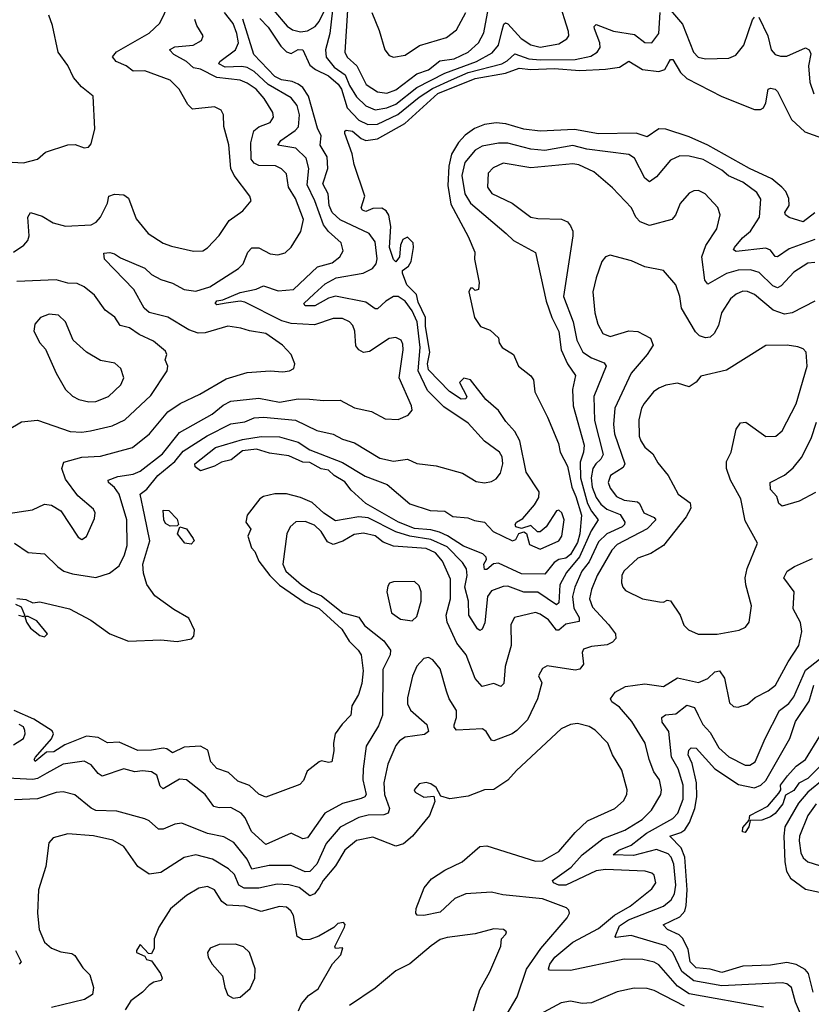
# Model space of a CAD drawing. Extents: x 1771496 to 1971148, y 471553 to 643630.
# Tile 227 of 256: x 1806728 to 1810130, y 602803 to 607034. Entities that reach past the tile are written whole.
import ezdxf

# ---------------------------------------------------------------- set-up
doc = ezdxf.new("R2010")
doc.units = 0

msp = doc.modelspace()

# ---------------------------------------------------------------- linework, layer by layer
at = {"layer": '0CON10XD'}
for points in [[(1807650, 606365), (1807635.4, 606395), (1807626.6, 606496.6), (1807605.6, 606575.6), (1807604, 606625), (1807593.3, 606645), (1807565, 606659.2), (1807470.2, 606650.2), (1807449.8, 606669.8), (1807413.1, 606735), (1807375, 606774.5), (1807265.6, 606814.4), (1807215, 606813.3), (1807185.3, 606835.3), (1807142.2, 606855), (1807126.9, 606875), (1807143.8, 606896.2), (1807285, 606976.2), (1807330.4, 607019.6), (1807390.4, 607145)], [(1807818, 607075), (1807876.7, 607006.7), (1807900.8, 606990.8), (1807935, 606982), (1807965, 606986.1), (1807997.7, 607005), (1808014.2, 607025.8), (1808053.5, 607105)], [(1808072.2, 607075), (1808061.1, 606975), (1808041.7, 606905), (1808045, 606873.5), (1808079.5, 606829.5), (1808127.3, 606797.3), (1808145, 606750.7), (1808175, 606702.6), (1808215, 606663.5), (1808255, 606646.3), (1808305, 606654.9), (1808345, 606671), (1808435, 606742.4), (1808555, 606804.4), (1808691.1, 606855), (1808758.8, 606891.2), (1808785.4, 606924.6), (1808800.8, 606989.2), (1808808.9, 607015), (1808815, 607020), (1808825, 607016), (1808883.4, 606953.4), (1808925, 606926), (1808963.9, 606916.1), (1809045, 606930.2), (1809079, 606951), (1809087.5, 606965), (1809086.7, 606983.3), (1809045.4, 607115)], [(1806695, 606421.4), (1806745, 606419.4), (1806805, 606434.4), (1806838.8, 606465), (1806935, 606495.6), (1806967, 606497), (1807005, 606483.8), (1807023.6, 606486.4), (1807035, 606500), (1807051.4, 606565), (1807044, 606705), (1806993.1, 606745), (1806958.9, 606785), (1806935, 606836.7), (1806893.3, 606895), (1806868.6, 607008.6), (1806852.9, 607052.9)], [(1806705, 604784.1), (1806765, 604743.9), (1806835, 604738.5), (1806892.5, 604682.5), (1806918.1, 604665), (1806955, 604652.8), (1807055, 604637.1), (1807114.5, 604655.5), (1807155, 604686.9), (1807178.8, 604735), (1807190.3, 604775), (1807188.2, 604885), (1807155.2, 604995), (1807135, 605023.3), (1807109.5, 605045), (1807108.6, 605055), (1807149.5, 605070.5), (1807215, 605080.7), (1807245.8, 605094.2), (1807341.4, 605168.6), (1807415, 605260.5), (1807555, 605339.3), (1807602.6, 605377.4), (1807635, 605394.8), (1807755, 605407.3), (1807845, 605390.2), (1807925.3, 605405.3), (1807973.7, 605403.7), (1808035, 605397.3), (1808105, 605398.8), (1808166.4, 605366.4), (1808239.7, 605349.7), (1808298.7, 605318.7), (1808355, 605315.7), (1808397.5, 605335), (1808413.9, 605356.1), (1808411.9, 605375), (1808358.4, 605495), (1808375.9, 605615), (1808375, 605640), (1808366.9, 605656.9), (1808345, 605668.5), (1808316.2, 605663.8), (1808231.5, 605608.5), (1808205, 605603.5), (1808184.7, 605614.7), (1808171.9, 605631.9), (1808168.2, 605695), (1808159.8, 605719.8), (1808145, 605735.6), (1808115, 605750), (1808075, 605750), (1807995, 605722.4), (1807895, 605729), (1807855, 605740.6), (1807695, 605820.4), (1807675, 605824), (1807615, 605815.5), (1807575, 605809.2), (1807568, 605815), (1807575, 605825.3), (1807600.2, 605829.8), (1807675, 605861.9), (1807744, 605876), (1807775, 605890.7), (1807838.5, 605868.5), (1807905, 605875.3), (1808007.9, 605972.1), (1808071.2, 605988.8), (1808103.1, 606015), (1808118.7, 606041.3), (1808109.5, 606075), (1808055, 606124), (1808032.9, 606152.9), (1807996, 606256), (1807963.7, 606323.7), (1807970.8, 606395), (1807958.9, 606438.9), (1807915, 606481.9), (1807837.5, 606495), (1807850.8, 606515), (1807912.2, 606557.8), (1807926.2, 606573.8), (1807930.2, 606625), (1807920.2, 606665), (1807895, 606698), (1807795.9, 606755.9), (1807735, 606810.9), (1807705, 606828), (1807682.8, 606832.8), (1807610.6, 606830.6), (1807583.8, 606845), (1807588.7, 606855), (1807655.6, 606905), (1807667.7, 606935), (1807660.9, 606975), (1807645, 607017.3), (1807608.6, 607065)], [(1807759.2, 607039.2), (1807795, 607002.5), (1807849.7, 606919.7), (1807875, 606895.3), (1807895, 606889.3), (1807925, 606905.3), (1807945, 606904.4), (1807975, 606838.8), (1807999.8, 606819.8), (1808055, 606792.7), (1808097.2, 606757.2), (1808111.3, 606735), (1808135.5, 606655.5), (1808185, 606602.7), (1808223.6, 606583.6), (1808265, 606584.9), (1808353, 606627), (1808445, 606701.4), (1808501.6, 606738.4), (1808582.9, 606775), (1808655, 606806.4), (1808799.3, 606845), (1808822.6, 606857.4), (1808855, 606886.6), (1808915.8, 606865.8), (1808965, 606861), (1809115, 606863), (1809182.1, 606877.9), (1809210, 606895), (1809222.2, 606915), (1809220.3, 606935), (1809197.5, 606995), (1809196.7, 607005), (1809205, 607013.3), (1809279.4, 606985), (1809370, 606970), (1809415, 606935.6), (1809445, 606934.5), (1809473.9, 606975), (1809480.3, 607065)], [(1808136.5, 607075), (1808125.2, 606895), (1808135, 606872.5), (1808176.8, 606835), (1808216.6, 606755), (1808265, 606724.2), (1808305, 606717.8), (1808345, 606733.2), (1808435, 606802), (1808485, 606817.9), (1808532.7, 606857.3), (1808595, 606866.1), (1808655, 606894.8), (1808698.9, 606935), (1808722.8, 606977.2), (1808742.8, 607085)], [(1808241.6, 607065), (1808272.5, 606987.5), (1808296.7, 606905), (1808315, 606879.4), (1808335, 606872.7), (1808385, 606881.2), (1808446.6, 606923.4), (1808562.4, 606957.6), (1808605, 606990), (1808645, 607064.3)], [(1809525, 607075.6), (1809576.7, 607015), (1809624.1, 606895), (1809642.9, 606872.9), (1809675, 606865.9), (1809775, 606869.2), (1809805, 606881.5), (1809840, 606925), (1809876.9, 607033.1), (1809885, 607044.2)], [(1806678.1, 604911.9), (1806782.6, 604927.4), (1806835, 604952), (1806865, 604947.5), (1806905, 604924), (1806979.7, 604809.7), (1806995, 604800), (1807015, 604813.8), (1807049.1, 604890.9), (1807052.5, 604915), (1807045, 604931.2), (1806977.7, 604987.7), (1806925, 605060), (1806908.7, 605105), (1806917.5, 605132.5), (1806995, 605153.5), (1807075, 605159.1), (1807212.9, 605195), (1807286.4, 605255), (1807365, 605349.3), (1807416.9, 605385), (1807501.4, 605425), (1807615, 605490.4), (1807705, 605518.2), (1807805, 605524.6), (1807859.1, 605520.9), (1807887.5, 605525), (1807906.2, 605535), (1807910, 605555), (1807894, 605595), (1807856.9, 605635), (1807785, 605685.5), (1807715, 605696.5), (1807678.7, 605708.7), (1807622.6, 605717.4), (1807525, 605688.4), (1807495, 605686.6), (1807455, 605700.9), (1807365, 605756.1), (1807285, 605775.3), (1807262.7, 605795), (1807218.4, 605875), (1807092.5, 606005), (1807089.3, 606030.7), (1807115, 606034.3), (1807135, 606028.1), (1807160.5, 606010.5), (1807265, 605965.9), (1807295, 605938.4), (1807335, 605918.1), (1807385, 605902.2), (1807435, 605875.3), (1807485, 605867.1), (1807545, 605886.2), (1807667.8, 605965), (1807687.7, 605985), (1807708.8, 606035), (1807725, 606053.6), (1807755, 606053.3), (1807805, 606028.5), (1807836.9, 606023.1), (1807868.5, 606031.5), (1807894.2, 606055.8), (1807936.4, 606123.6), (1807947.9, 606175), (1807913.6, 606265), (1807883.5, 606315), (1807875, 606371.4), (1807853.7, 606393.7), (1807826.5, 606406.5), (1807755, 606408.1), (1807735, 606416.9), (1807723, 606435), (1807721.7, 606505), (1807733.9, 606556.1), (1807755, 606573.4), (1807805, 606592.7), (1807819.1, 606615), (1807815.5, 606635), (1807778.8, 606695), (1807743.9, 606735), (1807705, 606761.3), (1807675, 606773.7), (1807575, 606785.9), (1807505, 606820.8), (1807475, 606826.8), (1807445, 606854.7), (1807390.9, 606885), (1807371.9, 606905), (1807395, 606917.3), (1807474, 606925), (1807508.6, 606945), (1807515.7, 606965), (1807489.1, 607009.1), (1807480.7, 607035)], [(1806715, 604547.5), (1806755, 604542.5), (1806785, 604528.8), (1806815, 604532), (1806942.4, 604502.4), (1807033.9, 604453.9), (1807115, 604395.6), (1807195, 604364.2), (1807335, 604368.6), (1807405, 604362), (1807466, 604374), (1807476.2, 604385), (1807478.6, 604411.4), (1807455, 604462.5), (1807389.8, 604499.8), (1807308.7, 604558.7), (1807275, 604607.1), (1807259.5, 604655), (1807257.1, 604695), (1807287.3, 604795), (1807264.2, 604905.8), (1807245.4, 604995), (1807274, 605016), (1807322.2, 605075), (1807394.8, 605135), (1807430.4, 605179.6), (1807533.7, 605246.3), (1807635, 605297.4), (1807695, 605306.2), (1807735, 605322.5), (1807775, 605326), (1807913.2, 605313.2), (1808005, 605268.9), (1808075, 605253.1), (1808115, 605230.8), (1808166.2, 605216.2), (1808275, 605150), (1808335, 605136.5), (1808395, 605145.4), (1808435, 605126.9), (1808517.4, 605117.4), (1808631.4, 605085), (1808689.5, 605049.5), (1808725, 605044.5), (1808755, 605049.4), (1808775, 605061.4), (1808793.9, 605086.1), (1808803.8, 605125), (1808800.7, 605155), (1808789.6, 605175), (1808725, 605223.2), (1808655, 605299.8), (1808551, 605371), (1808480.9, 605440.9), (1808440.5, 605525), (1808448.9, 605625), (1808435.3, 605735), (1808415, 605782.8), (1808385, 605824.7), (1808355, 605845.2), (1808335, 605844.1), (1808301.2, 605825), (1808265, 605792.2), (1808255, 605792.2), (1808215, 605820), (1808085, 605846.5), (1808055, 605837.7), (1807995.7, 605805), (1807955, 605804.7), (1807949.4, 605815), (1807993.8, 605856.2), (1808041.2, 605898.8), (1808087.6, 605925), (1808204.2, 605945), (1808243.9, 605965), (1808259.2, 605985), (1808263.8, 606006.2), (1808255, 606079.2), (1808230.4, 606115), (1808105, 606174.4), (1808070.7, 606205), (1808058.3, 606235), (1808053.7, 606285), (1808030.8, 606329.2), (1808052.6, 606395), (1808049.8, 606445), (1808018.6, 606495), (1808023.5, 606535), (1808008.2, 606568.2), (1807968.7, 606705), (1807945, 606742.2), (1807925, 606757), (1807898.5, 606768.5), (1807852.5, 606775), (1807825, 606789.2), (1807734.2, 606885), (1807686.4, 607036.4)], [(1809904.3, 607044.3), (1809942.9, 606965), (1809956.8, 606905), (1809974.8, 606884.8), (1809997.4, 606877.4), (1810025, 606877.6), (1810105, 606912.5), (1810121.2, 606905), (1810127.5, 606887.5), (1810117.3, 606835), (1810123.9, 606765), (1810140.9, 606715)], [(1810145, 606203.9), (1810095, 606165.4), (1810035, 606184.3), (1810018.8, 606195), (1810016.7, 606205), (1810034, 606235), (1810033.6, 606265), (1810020.5, 606295), (1810002.5, 606315), (1809959.5, 606349.5), (1809864.6, 606395), (1809685, 606494.5), (1809605, 606530.9), (1809505, 606563.7), (1809475, 606564.7), (1809425, 606530), (1809377, 606547), (1809215, 606543.2), (1809112.3, 606562.3), (1808965, 606554.7), (1808895, 606563.9), (1808817.1, 606587.1), (1808775, 606591.1), (1808725, 606584), (1808682.9, 606567.1), (1808641.6, 606538.4), (1808613.3, 606506.7), (1808584.1, 606455.9), (1808572.1, 606405), (1808567.8, 606322.2), (1808581.2, 606241.2), (1808655, 606102.5), (1808683.3, 606035), (1808682.5, 606005), (1808702.5, 605905), (1808700, 605875), (1808685, 605870), (1808675, 605880), (1808665, 605880), (1808657.5, 605865), (1808682, 605755), (1808708.8, 605715), (1808749.7, 605699.7), (1808785, 605667.5), (1808788.8, 605645), (1808801.2, 605625), (1808850, 605595), (1808871.4, 605545), (1808923.9, 605503.9), (1808936.3, 605486.3), (1808941.4, 605435), (1808995.9, 605325.9), (1809042.7, 605212.7), (1809051.1, 605175), (1809082.4, 605115), (1809100.4, 605025), (1809118.5, 604985), (1809141.6, 604905), (1809134.5, 604825), (1809125, 604787.6), (1809095, 604735.7), (1809075, 604720), (1809045, 604713.7), (1809025, 604701.8), (1808985, 604651.4), (1808885, 604652.9), (1808785, 604699.3), (1808764, 604696), (1808735, 604671.1), (1808725, 604671.5), (1808722.4, 604695), (1808733.5, 604715), (1808732.5, 604725), (1808718.5, 604738.5), (1808635, 604771.6), (1808566.5, 604816.5), (1808531.9, 604831.9), (1808495, 604841.6), (1808425, 604847.9), (1808356.2, 604875), (1808214.8, 604954.8), (1808152.2, 605012.2), (1808125, 605047.5), (1808080, 605075), (1808055, 605098.6), (1808023.8, 605103.8), (1807975, 605131.4), (1807945, 605133.3), (1807885, 605160.5), (1807801.6, 605171.6), (1807745, 605187.9), (1807685, 605180.8), (1807637.1, 605142.9), (1807595, 605132.9), (1807565, 605116), (1807505, 605095.5), (1807482.4, 605112.4), (1807480.6, 605125), (1807569.4, 605195), (1807685, 605230.6), (1807765, 605242.5), (1807845, 605241.1), (1807925, 605218.7), (1807975, 605185.5), (1808115, 605131.6), (1808213.2, 605073.2), (1808307.1, 605037.1), (1808405, 604953.2), (1808492.5, 604925), (1808555, 604922.5), (1808589.3, 604899.3), (1808653.1, 604893.1), (1808681.7, 604881.7), (1808725.4, 604875.4), (1808763.1, 604835), (1808845, 604794.2), (1808859.3, 604800.7), (1808873.3, 604826.7), (1808895, 604833.3), (1808905.8, 604825.8), (1808918.8, 604778.8), (1808965, 604758.8), (1809045.5, 604795), (1809057.7, 604815), (1809067.1, 604885), (1809058.1, 604915), (1809045, 604926), (1809035, 604923.8), (1808990, 604855), (1808965, 604833.1), (1808953, 604833), (1808925, 604861.2), (1808885, 604847.5), (1808860, 604855), (1808857.5, 604865), (1808863.3, 604875), (1808889.7, 604890.3), (1808940.4, 604949.6), (1808959.3, 604980.7), (1808960, 605005), (1808905, 605089.6), (1808876.6, 605225), (1808855, 605264.3), (1808816.9, 605306.9), (1808785.7, 605355), (1808731.7, 605401.7), (1808665, 605486.7), (1808635.9, 605494.1), (1808617.5, 605475), (1808648.8, 605415), (1808645.8, 605404.2), (1808625, 605403.3), (1808575, 605436), (1808485, 605529.6), (1808481, 605555), (1808490.8, 605605), (1808472.4, 605715), (1808472.5, 605755), (1808440.7, 605820.7), (1808433.6, 605853.6), (1808391.1, 605895), (1808372.5, 605945), (1808373.2, 605956.8), (1808398.1, 605975), (1808410.4, 605995), (1808420.5, 606055), (1808418.1, 606075), (1808395, 606099.2), (1808375, 606089.2), (1808364.6, 606065), (1808359.4, 606015), (1808345, 605993.8), (1808335, 606004), (1808316.7, 606055), (1808322.5, 606145), (1808314.2, 606194.2), (1808302.4, 606212.4), (1808283.9, 606223.9), (1808245, 606223.2), (1808215, 606210.3), (1808201.5, 606215), (1808195.5, 606225), (1808210.7, 606275), (1808165, 606411.2), (1808157, 606457), (1808125.3, 606545), (1808124.7, 606555.3), (1808130.8, 606559.2), (1808158.4, 606555), (1808195, 606523.4), (1808215, 606515.2), (1808265, 606521.6), (1808382.4, 606587.6), (1808525, 606716.6), (1808685, 606781.1), (1808815.5, 606804.5), (1808875, 606826.2), (1808925, 606819.9), (1809025, 606824), (1809135, 606816.1), (1809245, 606821.5), (1809305, 606829.5), (1809345, 606855.4), (1809405, 606819.5), (1809475, 606811.1), (1809500, 606820), (1809514.5, 606845.5), (1809525, 606862.2), (1809535, 606863.3), (1809567.1, 606807.1), (1809595, 606781.6), (1809745, 606703.7), (1809885, 606647.7), (1809911.8, 606648.2), (1809924.6, 606655.4), (1809934, 606676), (1809944.5, 606735.5), (1809955, 606740), (1809975, 606735.6), (1809985, 606725.8), (1810044.7, 606605), (1810101.5, 606551.5), (1810245, 606500)], [(1810145, 606088.9), (1810035, 606048.9), (1809985, 606014.3), (1809975, 606016), (1809953.7, 606043.7), (1809935, 606052.8), (1809807.5, 606037.5), (1809795.6, 606045), (1809799.2, 606055), (1809833.6, 606096.4), (1809868.1, 606125), (1809906.8, 606185), (1809912.9, 606262.9), (1809895, 606290.9), (1809835, 606335.2), (1809773.6, 606363.6), (1809745, 606387.5), (1809665, 606433.5), (1809605, 606448.2), (1809565, 606448.4), (1809525, 606430), (1809465, 606358.5), (1809435, 606337.1), (1809415, 606352.5), (1809369.4, 606439.4), (1809345, 606455.3), (1809165, 606477.6), (1809105, 606493.1), (1808985, 606471.7), (1808925, 606477.4), (1808825, 606503.3), (1808785, 606504), (1808715, 606490.6), (1808685, 606472.6), (1808640.2, 606419.8), (1808628.3, 606365), (1808640.4, 606285), (1808665.1, 606245.1), (1808818.5, 606115), (1808850.5, 606085), (1808945, 606034), (1808990.7, 605825), (1809014.3, 605755), (1809045.2, 605694.8), (1809055.3, 605615), (1809082.3, 605555), (1809117, 605505), (1809103, 605445), (1809107.1, 605375), (1809153.3, 605205), (1809151.5, 605175), (1809137, 605133), (1809138, 605065), (1809168.1, 604955), (1809185, 604921.6), (1809213.8, 604885), (1809183.1, 604836.9), (1809133.5, 604726.5), (1809078.3, 604658.3), (1809048.4, 604605), (1809045, 604528.8), (1809035, 604519.6), (1808955, 604574.1), (1808895, 604574.4), (1808825, 604600.2), (1808805, 604598.4), (1808755, 604579.2), (1808737.7, 604555), (1808727.2, 604442.8), (1808715, 604415.7), (1808705, 604410), (1808695, 604416.7), (1808658.1, 604475), (1808656.1, 604535), (1808640.3, 604595), (1808651.5, 604645), (1808647.5, 604675), (1808631.3, 604701.3), (1808565, 604768.2), (1808495, 604801), (1808404.1, 604814.1), (1808345, 604832.8), (1808225, 604893.8), (1808185, 604897.9), (1808085, 604880.2), (1808035, 604913.2), (1807985, 604959.3), (1807935, 604981), (1807875, 604996.8), (1807825, 604996.5), (1807775, 604984.5), (1807760.6, 604975), (1807705.5, 604905), (1807700.3, 604875), (1807720.5, 604845), (1807708.6, 604815), (1807723.5, 604765), (1807738.5, 604748.5), (1807755, 604706.9), (1807802.4, 604645), (1807845, 604604.6), (1807955, 604528.4), (1808015, 604504.5), (1808112, 604415), (1808143.6, 604363.6), (1808182.9, 604325), (1808194.7, 604304.7), (1808204.4, 604235.6), (1808198.8, 604181.2), (1808183.5, 604135), (1808154.7, 604085.3), (1808151.2, 604045), (1808113.2, 604006.8), (1808083.9, 603965), (1808075.9, 603925), (1808077.6, 603892.4), (1808070, 603845), (1808055, 603842), (1808025, 603850), (1808015, 603845.7), (1807964, 603805), (1807946.9, 603765), (1807931.7, 603748.3), (1807785, 603692.9), (1807755, 603705.5), (1807715, 603742.7), (1807665, 603761.5), (1807625, 603799.4), (1807575, 603815.7), (1807549.2, 603845), (1807536, 603895), (1807505, 603912.9), (1807435, 603907.4), (1807385, 603883.1), (1807360.4, 603900.4), (1807345, 603903.9), (1807295, 603894.8), (1807235, 603893.6), (1807155, 603929.1), (1807105, 603926.5), (1807065, 603949), (1807015.2, 603955.2), (1806922.4, 603917.6), (1806875, 603887.3), (1806843, 603887), (1806795, 603846.7), (1806790.8, 603855), (1806796, 603865), (1806865, 603943.5), (1806873.8, 603965), (1806867.5, 603977.5), (1806788.3, 604028.3), (1806704.5, 604065.5)], [(1810145, 605990.3), (1810115, 605987.2), (1810055, 605949.6), (1809999.8, 605890.2), (1809985, 605881.6), (1809965, 605889.8), (1809905, 605947.6), (1809868.4, 605958.4), (1809815, 605957), (1809765, 605944), (1809685, 605897.3), (1809671.6, 605915), (1809658.8, 606015), (1809677, 606063), (1809723.5, 606135), (1809737.8, 606195), (1809727.6, 606227.6), (1809674.2, 606285), (1809645, 606299.4), (1809625, 606298.1), (1809605, 606288.6), (1809566.4, 606243.6), (1809546.3, 606193.7), (1809530, 606175), (1809435, 606149.6), (1809394.7, 606164.7), (1809375, 606186), (1809356.7, 606225), (1809275, 606311.9), (1809195, 606379.5), (1809131, 606411), (1809105, 606415.2), (1808925, 606396.9), (1808805, 606417.5), (1808762.2, 606397.8), (1808741.8, 606375), (1808737.9, 606315), (1808757.3, 606287.3), (1808844.4, 606245), (1808925, 606185.4), (1808955, 606179.2), (1809056.2, 606176.2), (1809082, 606165), (1809095, 606148.8), (1809104.4, 606125), (1809104.5, 606105), (1809065.2, 605845), (1809106.7, 605735), (1809122.5, 605657.5), (1809148.2, 605605), (1809185, 605580.7), (1809239.2, 605559.2), (1809247.5, 605545), (1809195.3, 605415), (1809197.8, 605312.2), (1809235.7, 605165), (1809225.9, 605145), (1809203.1, 605125), (1809191.1, 605105), (1809183.8, 605065), (1809187.4, 605025), (1809205, 604980.8), (1809225, 604952), (1809250.9, 604930.9), (1809308.3, 604908.3), (1809328.6, 604875), (1809327.3, 604865), (1809316.4, 604855), (1809250.6, 604825), (1809215, 604790.2), (1809174.9, 604705.1), (1809143.1, 604665), (1809113.3, 604595), (1809103.9, 604555), (1809109.4, 604505), (1809132.4, 604465), (1809131.7, 604448.3), (1809075, 604436.6), (1809045, 604410.9), (1809035, 604410.5), (1809000.6, 604455), (1808965, 604479.8), (1808945, 604486.3), (1808854.3, 604465), (1808838.9, 604435), (1808840.6, 604345), (1808814.8, 604255), (1808808.1, 604181.9), (1808795, 604169.4), (1808765, 604181.9), (1808715, 604168.6), (1808685, 604202.5), (1808647.1, 604305), (1808606.5, 604355), (1808565.6, 604445.6), (1808560.2, 604475), (1808579, 604545), (1808579.5, 604629.5), (1808545, 604707.1), (1808515, 604742.5), (1808475, 604761.4), (1808335, 604772), (1808289.6, 604789.6), (1808255, 604815.7), (1808205, 604827.7), (1808165, 604822.2), (1808116.3, 604793.7), (1808075, 604778.6), (1808050.7, 604790.7), (1808022.9, 604835), (1807995, 604861.8), (1807955, 604877.5), (1807915, 604875.6), (1807890.6, 604855), (1807876, 604824), (1807858.2, 604695), (1807871.4, 604665), (1807938.4, 604605), (1807985, 604574.8), (1808025, 604559), (1808116.7, 604485), (1808186, 604466), (1808210.3, 604430.3), (1808292.7, 604365), (1808321.3, 604325), (1808320.3, 604305), (1808288.5, 604241.5), (1808287.5, 604045), (1808269.8, 604000.2), (1808217.4, 603912.6), (1808203.4, 603815), (1808202.8, 603767.2), (1808217.4, 603705), (1808210.9, 603695), (1808195, 603688), (1808115, 603666.5), (1808039.5, 603625), (1807965, 603518.5), (1807945, 603513.6), (1807895, 603539.1), (1807785, 603490), (1807723.5, 603545), (1807696.6, 603605), (1807680, 603625), (1807635, 603648.8), (1807585, 603646.9), (1807562.8, 603652.8), (1807525, 603704.6), (1807445, 603767.3), (1807415, 603770), (1807345, 603728.4), (1807331, 603741), (1807317.4, 603787.4), (1807295, 603801.8), (1807255, 603806.5), (1807222.4, 603802.4), (1807175, 603814.6), (1807082.8, 603782.8), (1807065, 603794.4), (1807035, 603831.5), (1807005, 603848), (1806915, 603834.3), (1806845, 603797), (1806805, 603773.5), (1806785, 603769.2), (1806675, 603774.2)], [(1806700.8, 606035), (1806745.6, 606065), (1806762.2, 606085), (1806769.1, 606105), (1806762.7, 606185), (1806774.6, 606205.4), (1806825, 606190), (1806871.7, 606161.7), (1806925, 606146.2), (1807035, 606152.9), (1807056.4, 606163.6), (1807075.3, 606184.7), (1807105.5, 606245), (1807111.4, 606275), (1807135.5, 606284.5), (1807175, 606281.9), (1807195, 606267.5), (1807228.1, 606178.1), (1807280, 606115), (1807345, 606074.3), (1807380.7, 606060.7), (1807475, 606040), (1807515, 606041.4), (1807535, 606054), (1807585, 606106.9), (1807628.8, 606171.2), (1807687.4, 606212.6), (1807722, 606255), (1807717.5, 606275), (1807650, 606365)], [(1810145, 605824.4), (1810047.5, 605775), (1810015, 605768.1), (1809965.2, 605785.2), (1809885, 605852.7), (1809855, 605865.9), (1809835, 605867.3), (1809807.1, 605855), (1809782.2, 605835), (1809744.5, 605775), (1809730.5, 605719.5), (1809711.9, 605685), (1809695, 605669.5), (1809675, 605666.9), (1809650, 605675), (1809632.8, 605692.8), (1809572.3, 605795), (1809564.5, 605845), (1809547.1, 605895), (1809495, 605955.6), (1809415, 605972.5), (1809357.4, 605997.4), (1809265, 606021.5), (1809245, 606014.4), (1809229.1, 605995), (1809204.7, 605925.3), (1809191.3, 605865), (1809199.3, 605775), (1809212.7, 605725), (1809234.5, 605685), (1809265, 605672.9), (1809345, 605696.5), (1809385, 605694), (1809439.2, 605665), (1809450.6, 605635), (1809424.5, 605595), (1809355.2, 605514.8), (1809285.7, 605365), (1809279.8, 605295), (1809284.1, 605255), (1809328.8, 605125), (1809320.9, 605109.1), (1809266.7, 605075), (1809256.8, 605045), (1809265, 605020.4), (1809293.2, 604985), (1809325, 604969.6), (1809382.5, 604962.5), (1809391.8, 604955), (1809410.4, 604915), (1809454.7, 604894.7), (1809462.1, 604885), (1809424.2, 604845.8), (1809295, 604779.1), (1809271.9, 604755), (1809208.9, 604645), (1809184.8, 604585), (1809177, 604545), (1809189.1, 604509.1), (1809258.6, 604435), (1809288.2, 604395), (1809290, 604375), (1809275, 604358.9), (1809252.2, 604347.8), (1809185, 604340), (1809151.4, 604328.6), (1809144.4, 604315), (1809151.1, 604265), (1809135, 604243.1), (1809115, 604238.5), (1808995, 604256.9), (1808974.3, 604245.7), (1808956.7, 604215), (1808971.9, 604185), (1808953.1, 604115), (1808910, 604025), (1808865, 603979.1), (1808844.7, 603965.3), (1808765, 603935.6), (1808755, 603938.6), (1808732.2, 603975), (1808716.1, 603986.1), (1808605, 603980.8), (1808595, 603993.3), (1808594.5, 604004.5), (1808604.5, 604035), (1808605.4, 604065), (1808573.5, 604115), (1808561.4, 604148.6)], [(1806675, 605270), (1806735, 605306.2), (1806805, 605313.1), (1806944.8, 605264.8), (1806995, 605261.9), (1807032.9, 605267.1), (1807125, 605288.8), (1807180, 605315), (1807291, 605419), (1807361.1, 605525), (1807364.5, 605545), (1807353, 605573), (1807360, 605595), (1807355, 605610), (1807302.5, 605652.5), (1807241, 605681), (1807200, 605710), (1807160.1, 605720.1), (1807136.4, 605756.4), (1807095, 605785.6), (1807049.9, 605849.9), (1807005, 605886.2), (1806975, 605900.9), (1806935, 605901.2), (1806885, 605916.7), (1806715, 605909.1)], [(1807025, 605391.8), (1807055, 605393.1), (1807109.4, 605415), (1807162.5, 605465), (1807175.6, 605495), (1807162.9, 605535), (1807137.4, 605557.4), (1807075, 605570), (1807015.4, 605605.4), (1806957.6, 605657.6), (1806925.4, 605735.4), (1806895, 605764.2), (1806855, 605768.9), (1806818, 605755), (1806792.5, 605725), (1806789.2, 605695), (1806814.2, 605645), (1806838.5, 605618.5), (1806884.4, 605514.4), (1806924.4, 605445), (1806955, 605416.9), (1806982.4, 605402.4), (1807025, 605391.8)], [(1809725, 604393.3), (1809819.5, 604410.5), (1809846.7, 604423.3), (1809862.9, 604445), (1809872.7, 604515), (1809847.7, 604605), (1809845.5, 604635), (1809854, 604676), (1809899.2, 604785), (1809845, 604881.2), (1809826.7, 604975), (1809782.1, 605055), (1809765.4, 605105), (1809765.4, 605135), (1809785, 605175.8), (1809806.4, 605275), (1809825, 605301.8), (1809848, 605305), (1809935, 605243.3), (1809976.7, 605245), (1810005, 605268), (1810065, 605384), (1810111.5, 605545), (1810107.8, 605605), (1810095, 605620), (1810072.2, 605627.8), (1810025.4, 605635.4), (1809935, 605634.4), (1809765, 605527.9), (1809655, 605502), (1809635, 605475.8), (1809605, 605455.7), (1809555, 605471.8), (1809505, 605463.8), (1809475, 605450.9), (1809452.2, 605435), (1809410.9, 605385), (1809400, 605365), (1809389.1, 605315), (1809390.4, 605245), (1809396.9, 605225), (1809415, 605196.7), (1809449.1, 605169.1), (1809470.1, 605130.1), (1809514.5, 605075), (1809557.5, 604995), (1809608.6, 604958.6), (1809612.5, 604935), (1809591.8, 604898.2), (1809495, 604774.2), (1809439.8, 604740.2), (1809385, 604720), (1809324.5, 604665), (1809315.5, 604645), (1809314.5, 604614.5), (1809319.2, 604595), (1809331.1, 604581.1), (1809405, 604545.6), (1809478.1, 604531.9), (1809495, 604531.2), (1809510.5, 604539.5), (1809525, 604537.1), (1809566.2, 604475), (1809581.7, 604431.7), (1809601.7, 604411.7), (1809644.1, 604394.1), (1809725, 604393.3)], [(1810147.4, 605002.6), (1810078, 604965), (1810005, 604943.5), (1809990.8, 604955), (1809982, 604985), (1809954.5, 605015), (1809952.5, 605045), (1810015, 605076.7), (1810052.4, 605107.6), (1810087.8, 605152.2), (1810129.2, 605235), (1810152.7, 605305)], [(1807375, 604857.3), (1807355, 604869.2), (1807346.7, 604885), (1807345, 604926), (1807369.2, 604925), (1807405, 604887.5), (1807410, 604865), (1807405, 604858.8), (1807375, 604857.3)], [(1807465, 604780), (1807437.5, 604785), (1807406.2, 604825), (1807415.9, 604854.1), (1807445, 604845.5), (1807474, 604805), (1807478, 604795), (1807465, 604780)], [(1809925, 602791.3), (1809605, 602848.3), (1809555, 602881.5), (1809475, 602973.1), (1809455, 602984.2), (1809405.2, 602995.2), (1809325, 602996.8), (1809095, 602948.1), (1809005, 602949.2), (1809000.6, 602955), (1809005.9, 602975), (1809027.3, 603005), (1809105, 603069.6), (1809215, 603129.3), (1809283.8, 603186.2), (1809351.6, 603225), (1809445, 603299.1), (1809461.2, 603325), (1809455, 603358.1), (1809445, 603367.3), (1809415.3, 603375.3), (1809245, 603382.9), (1809205, 603376.1), (1809075, 603314.9), (1809045.2, 603315.2), (1809021.4, 603325), (1809017.1, 603335), (1809098.3, 603391.7), (1809145, 603445.2), (1809235, 603516.2), (1809328, 603552), (1809403.1, 603596.9), (1809443.4, 603636.6), (1809483.1, 603705), (1809486.7, 603725), (1809477.7, 603767.7), (1809452.5, 603802.5), (1809433.1, 603855), (1809415.2, 603925.2), (1809358.1, 604018.1), (1809305, 604080.4), (1809272.8, 604102.8), (1809266.5, 604115), (1809287.1, 604145), (1809330.7, 604169.3), (1809415, 604180.5), (1809495, 604168.2), (1809555, 604206.1), (1809645, 604186), (1809685, 604203.3), (1809715, 604231.5), (1809735, 604235.5), (1809756.2, 604205), (1809778.7, 604098.7), (1809795, 604082.5), (1809815, 604079.2), (1809855, 604093.1), (1809888.8, 604121.2), (1809945, 604150), (1809975.3, 604175), (1810030, 604275), (1810076.5, 604345), (1810089.3, 604405), (1810084, 604444), (1810052.1, 604502.1), (1810056.5, 604575), (1810012.3, 604635), (1810026.2, 604663.8), (1810056.9, 604685), (1810135, 604718.2)], [(1808415, 604451.2), (1808435, 604470), (1808452.7, 604535), (1808453.3, 604575), (1808445, 604601.2), (1808425, 604619.4), (1808335, 604618), (1808317.7, 604612.3), (1808309.5, 604600.5), (1808305.8, 604575), (1808325.6, 604485), (1808365, 604458.5), (1808415, 604451.2)], [(1806722.5, 604475), (1806745, 604470), (1806750, 604475), (1806735, 604510), (1806710.7, 604520.7)], [(1806835, 604382.5), (1806847.5, 604395), (1806800.9, 604450.9), (1806765, 604470), (1806750, 604470), (1806756.7, 604445), (1806775, 604418.8), (1806815, 604387.5), (1806835, 604382.5)], [(1809344.4, 603165.6), (1809494.6, 603225.4), (1809528.2, 603251.8), (1809542.1, 603277.9), (1809548.1, 603315), (1809539.1, 603405), (1809527.9, 603435), (1809515, 603449.6), (1809465, 603467.9), (1809365, 603442.5), (1809278, 603445), (1809302.5, 603465), (1809355, 603486.8), (1809420.9, 603539.1), (1809535, 603601.9), (1809556.7, 603625), (1809579.3, 603685), (1809579.5, 603745), (1809557, 603815), (1809529.2, 603865), (1809518.2, 603975), (1809488.9, 604015), (1809487.8, 604035), (1809503.2, 604046.8), (1809548.2, 604051.8), (1809595, 604087.8), (1809628.2, 604078.2), (1809643.5, 604045), (1809663.4, 604005), (1809695, 603971.5), (1809731.9, 603905), (1809775, 603866.2), (1809845, 603831.2), (1809865, 603830), (1809888.9, 603845), (1809931.4, 603945), (1809993.3, 604065), (1810032.6, 604095), (1810054.8, 604125), (1810105, 604238.7), (1810185, 604301.2)], [(1808561.4, 604148.6), (1808535, 604244), (1808502.8, 604282.8), (1808485, 604292.9), (1808465, 604289.4), (1808434.3, 604255.7), (1808416.5, 604213.5), (1808395, 604120), (1808394.7, 604094.7), (1808407.6, 604067.6), (1808477.1, 604005), (1808484.3, 603975.7), (1808467.6, 603962.4), (1808385, 603950.8), (1808360.5, 603935), (1808344.4, 603915.6), (1808310.3, 603835), (1808292.2, 603755), (1808295.7, 603705), (1808317.6, 603645), (1808311.5, 603625), (1808293, 603617), (1808224.8, 603615.2), (1808185, 603606.2), (1808105, 603564.3), (1808045, 603494.7), (1808005, 603404.6), (1807975, 603373.3), (1807955, 603371.7), (1807895, 603399.5), (1807800.3, 603399.7), (1807725, 603383.3), (1807705, 603427.3), (1807648.7, 603498.7), (1807605, 603523.2), (1807535, 603536.8), (1807425, 603581.1), (1807395, 603576.5), (1807345, 603556.2), (1807325, 603555.6), (1807285, 603590.8), (1807265, 603600.6), (1807145, 603632.3), (1807055, 603636.2), (1807035, 603645.9), (1806965, 603702.7), (1806915, 603716.7), (1806885, 603712.8), (1806805, 603686.2), (1806705, 603681.6)], [(1810138.2, 602855), (1810117, 602935), (1810103.1, 602953.1), (1810065, 602974.8), (1810025, 602982.7), (1809955, 602971.1), (1809835, 602966.6), (1809745, 602940), (1809695, 602954.4), (1809635, 602960.2), (1809609.8, 602985), (1809600.2, 603040.2), (1809576.6, 603086.6), (1809561.3, 603101.3), (1809512.2, 603125), (1809492.9, 603145), (1809565, 603178.6), (1809586, 603204), (1809591.8, 603228.2), (1809596, 603295), (1809586.2, 603435), (1809570.6, 603475), (1809522.1, 603525), (1809569.1, 603540.9), (1809586.8, 603553.2), (1809606.1, 603583.9), (1809628.6, 603645), (1809637.6, 603695), (1809636.1, 603755), (1809617.7, 603837.7), (1809600.6, 603875), (1809603.8, 603895), (1809613.6, 603905), (1809635, 603904), (1809714.7, 603815), (1809817.3, 603747.3), (1809885, 603733.6), (1809913.3, 603745), (1809935, 603764.3), (1810037.9, 603945), (1810061.9, 604018.1), (1810120.4, 604105), (1810140.8, 604175)], [(1806701.7, 603918.3), (1806744.1, 603945.9), (1806751.6, 603965), (1806750, 603980), (1806743.9, 603995), (1806725, 604006.1)], [(1808817.8, 602755), (1808865.4, 602835), (1808906.1, 602953.9), (1808966.9, 603043.1), (1809080, 603175), (1809090, 603195), (1809087.7, 603207.7), (1809078.1, 603218.1), (1808975, 603256.7), (1808803.5, 603273.5), (1808755, 603285.6), (1808645, 603277.5), (1808598.3, 603258.3), (1808535, 603198.9), (1808464.4, 603184.4), (1808435.9, 603185.9), (1808430, 603195), (1808432.2, 603215), (1808466, 603304), (1808498, 603342), (1808555, 603379.5), (1808630, 603415), (1808705, 603480.6), (1808735, 603484.5), (1808945, 603417.5), (1808975, 603419.6), (1809045, 603460.4), (1809115, 603541.2), (1809168.2, 603591.8), (1809285, 603643.8), (1809322, 603678), (1809336.4, 603705), (1809339.1, 603725), (1809315, 603808.8), (1809275.4, 603875), (1809255.6, 603925), (1809200.9, 603980.9), (1809175, 603996.5), (1809125, 604009.4), (1809095, 604005.5), (1809055, 603987.3), (1808862.4, 603807.6), (1808825, 603765.7), (1808765, 603726), (1808725, 603724), (1808655, 603697.8), (1808576.1, 603686.1), (1808537, 603697), (1808517.5, 603735), (1808495, 603750), (1808475, 603756.2), (1808445, 603750), (1808423.3, 603725), (1808427.5, 603715), (1808465, 603693.8), (1808507.5, 603697.5), (1808512.5, 603675), (1808489.4, 603615), (1808415.5, 603525), (1808376.7, 603493.3), (1808345, 603483.1), (1808245, 603520.9), (1808175, 603507.5), (1808125.3, 603465), (1808085, 603397.9), (1808032.7, 603335), (1808015, 603303.8), (1807995, 603278.2), (1807975, 603269.7), (1807928.8, 603305), (1807885, 603316.4), (1807835, 603318.9), (1807755, 603301.9), (1807692.3, 603302.3), (1807669.3, 603315), (1807650.8, 603360.8), (1807625, 603384.8), (1807557.1, 603427.1), (1807485, 603445.3), (1807435, 603433.8), (1807335, 603369.5), (1807285, 603361.9), (1807235, 603395.6), (1807175, 603480.5), (1807128.1, 603508.1), (1807045, 603527.3), (1806935, 603535.5), (1806872.1, 603517.9), (1806853.3, 603496.7), (1806839.7, 603395), (1806809.4, 603295), (1806804.1, 603195), (1806811.3, 603125), (1806835, 603069.4), (1806865, 603043.8), (1806905, 603028.5), (1806951.9, 603021.9), (1806965, 603013.5), (1806999.6, 602959.6), (1807029.2, 602929.2), (1807044.6, 602875.4), (1807040.5, 602845), (1807006.8, 602823.2), (1806865, 602788.9)], [(1810165, 603822.9), (1810115, 603772.9), (1810076.8, 603753.2), (1810055, 603721.2), (1810018.9, 603701.1), (1810006.7, 603665), (1809975, 603623.1), (1809955, 603608.8), (1809916.7, 603595), (1809867.5, 603592.5), (1809861.1, 603565), (1809845, 603541.4), (1809834.7, 603544.7), (1809835, 603563.3), (1809863.3, 603595), (1809866.2, 603615), (1809942.9, 603655), (1809990, 603710), (1809998.6, 603725), (1809997.9, 603745), (1810027.1, 603785), (1810065, 603826.1), (1810104.5, 603855), (1810166.4, 603955)], [(1810185, 603771.4), (1810114.8, 603715), (1810075, 603667.6), (1810016.5, 603565), (1810011.7, 603525), (1810015.8, 603415), (1810023.7, 603375), (1810041, 603345), (1810105, 603297.7), (1810164.7, 603285.3)], [(1810150.9, 603665), (1810115.3, 603615), (1810079.7, 603525), (1810076.9, 603505), (1810085, 603454), (1810095, 603432.9), (1810114.3, 603415), (1810165, 603400)], [(1807926.2, 602775), (1807938.6, 602805), (1807968.8, 602841.2), (1808010, 602870), (1808072.4, 602977.6), (1808107.5, 603015), (1808116.1, 603046.1), (1808085, 603043.3), (1808082, 603052), (1808123.8, 603135), (1808126.1, 603146.1), (1808120, 603155), (1808095, 603150), (1808077.3, 603132.7), (1808013.8, 603096.2), (1807975, 603081.8), (1807945, 603080.8), (1807920.9, 603095), (1807904.1, 603185), (1807893.8, 603205), (1807875, 603220.8), (1807845, 603223.2), (1807765, 603201.4), (1807695, 603224.2), (1807618.5, 603228.5), (1807596, 603245), (1807564.4, 603295), (1807535, 603308.8), (1807498.1, 603301.9), (1807445, 603271.2), (1807376.7, 603213.3), (1807326.5, 603135), (1807305.7, 603085), (1807305.7, 603044.3), (1807295, 603020), (1807281.7, 603021.7), (1807245, 603060), (1807230, 603035), (1807230, 603025), (1807265, 603010), (1807272.5, 602995), (1807295, 602990), (1807333.3, 602935), (1807340, 602915), (1807336.2, 602905), (1807305, 602897.8), (1807285, 602885.5), (1807255.6, 602855), (1807205, 602817.5), (1807181.3, 602778.7)], [(1810107.5, 602705), (1810062.5, 602812.5), (1810045.3, 602875), (1810025, 602891.2), (1810005, 602895.8), (1809745, 602882.9), (1809624.3, 602904.3), (1809573.9, 602943.8), (1809534.8, 603025), (1809505, 603054.8), (1809355, 603099.2), (1809290.4, 603090.4), (1809286.9, 603095), (1809305, 603140.5), (1809344.4, 603165.6)], [(1808677.5, 602775), (1808705.4, 602865), (1808747.6, 602942.4), (1808795, 603053.3), (1808798.8, 603085), (1808816.7, 603105), (1808820, 603115), (1808807.5, 603125), (1808765, 603127.1), (1808685, 603105.6), (1808565, 603090.7), (1808535, 603081.3), (1808495.6, 603055), (1808405, 602977.5), (1808345, 602946.5), (1808255, 602872.7), (1808145, 602797.3)], [(1806709.3, 603035), (1806734.4, 602985), (1806726.2, 602975)], [(1807645, 602829.4), (1807675, 602834.4), (1807718.8, 602871.2), (1807738.8, 602915), (1807739.2, 602955), (1807716, 603025), (1807689.7, 603049.7), (1807655, 603060.8), (1807585, 603059.4), (1807546.2, 603045), (1807534.5, 603025.5), (1807538.1, 603005), (1807555, 602976), (1807600, 602925), (1807609.2, 602875), (1807622.4, 602842.4), (1807645, 602829.4)], [(1809584.9, 602794.9), (1809455, 602862.5), (1809425, 602870.3), (1809368.1, 602871.9), (1809295, 602856.2), (1809185, 602809.6), (1809145, 602806.2), (1809095, 602816.5), (1809055, 602809.6), (1808925, 602738.9)]]:
    msp.add_lwpolyline(points, dxfattribs=at)

doc.saveas('drawing.dxf')
